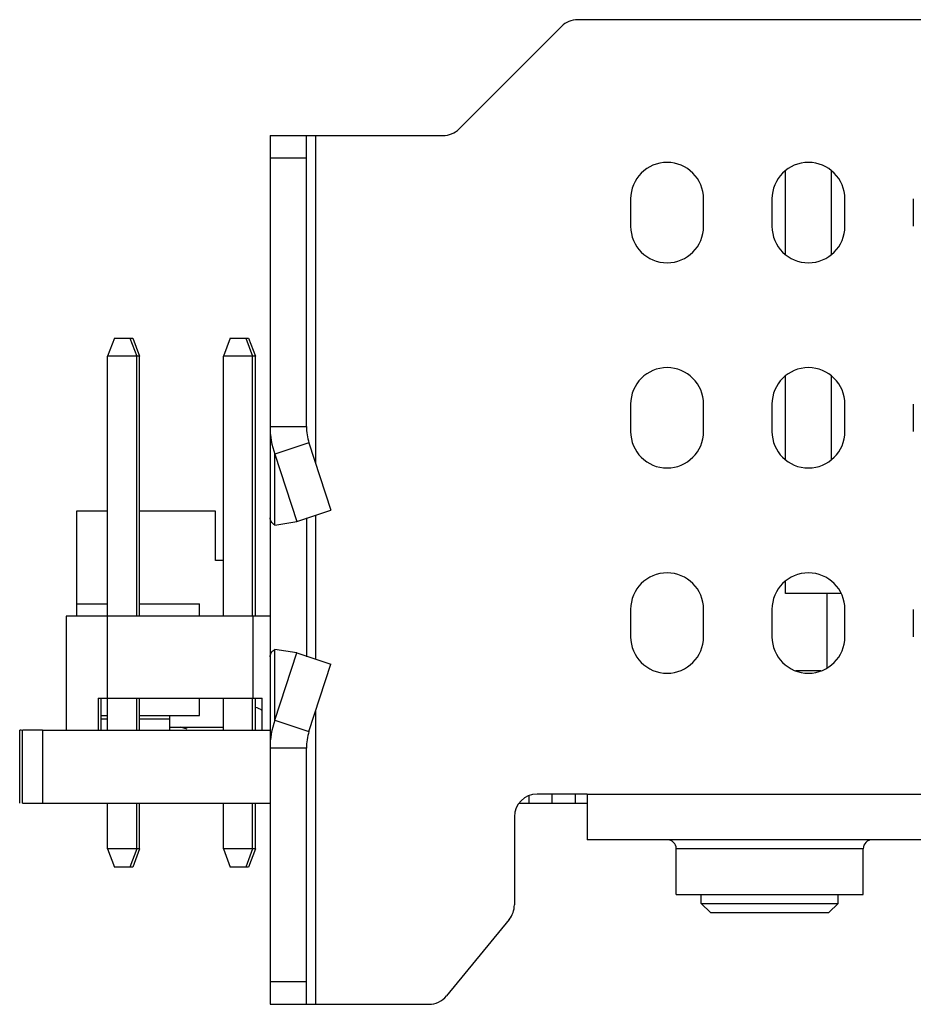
# Model space of a CAD drawing. Header units: millimetres. Extents: x 137 to 398, y 52 to 260.
# Tile 11 of 16: x 190 to 203, y 245 to 260. Entities that reach past the tile are written whole.
import ezdxf

# ---------------------------------------------------------------- set-up
doc = ezdxf.new("R2010")
doc.units = ezdxf.units.MM
doc.header["$LTSCALE"] = 23.1
doc.layers.add('20_ALL_FEATURES', color=7, linetype='CONTINUOUS')

msp = doc.modelspace()

# ---------------------------------------------------------------- linework, layer by layer
at = {"layer": '20_ALL_FEATURES', "color": 0}
for p, q in [((266.2815, 259.5606), (197.9235, 259.5606)), ((196.1889, 257.9641), (197.6877, 259.4629)), ((193.4232, 257.8664), (193.4232, 245.16)), ((193.4232, 257.8664), (195.9531, 257.8664)), ((193.9568, 253.6109), (193.9568, 257.8664)), ((194.0902, 257.8664), (194.0902, 253.071)), ((193.9568, 257.5329), (193.4232, 257.5329)), ((200.9668, 256.1236), (200.9668, 257.3546)), ((201.6338, 257.3548), (201.6338, 256.1236)), ((198.6991, 256.9393), (198.6991, 256.5391)), ((199.7663, 256.5391), (199.7663, 256.9393)), ((200.7668, 256.9393), (200.7668, 256.5391)), ((201.834, 256.5391), (201.834, 256.9393)), ((202.8345, 256.9393), (202.8345, 256.5391)), ((191.147, 254.9049), (191.047, 254.6381)), ((191.147, 254.9049), (191.4161, 254.9049)), ((191.3738, 254.9049), (191.4738, 254.6381)), ((191.4161, 254.9049), (191.5162, 254.6381)), ((192.8412, 254.9049), (192.7411, 254.6381)), ((192.8412, 254.9049), (193.1103, 254.9049)), ((193.068, 254.9049), (193.168, 254.6381)), ((193.1103, 254.9049), (193.2104, 254.6381)), ((191.047, 250.8362), (191.047, 254.6381)), ((191.5162, 254.6381), (191.047, 254.6381)), ((191.4738, 250.8362), (191.4738, 254.6381)), ((191.5162, 250.8362), (191.5162, 254.6381)), ((192.7411, 250.8362), (192.7411, 254.6381)), ((193.2104, 254.6381), (192.7411, 254.6381)), ((193.168, 250.8362), (193.168, 254.6381)), ((193.2104, 250.8362), (193.2104, 254.6381)), ((200.9668, 253.1221), (200.9668, 254.3531)), ((201.6338, 254.3533), (201.6338, 253.1221)), ((198.6991, 253.9378), (198.6991, 253.5376)), ((199.7663, 253.5376), (199.7663, 253.9378)), ((200.7668, 253.9378), (200.7668, 253.5376)), ((201.834, 253.5376), (201.834, 253.9378)), ((202.8345, 253.9378), (202.8345, 253.5376)), ((193.4232, 253.6109), (193.9568, 253.6109)), ((193.9923, 253.3709), (193.4941, 253.2053)), ((193.9923, 253.3709), (194.3139, 252.3862)), ((193.4941, 252.169), (193.4941, 253.2053)), ((193.4941, 253.2053), (193.8157, 252.2206)), ((190.5908, 252.3703), (190.5908, 250.8362)), ((191.047, 252.3703), (190.5908, 252.3703)), ((192.6252, 252.3703), (191.5162, 252.3703)), ((192.6252, 251.6499), (192.6252, 252.3703)), ((193.8157, 252.2206), (194.3139, 252.3862)), ((194.0902, 252.3119), (194.0902, 250.2076)), ((193.4941, 252.169), (193.8157, 252.2206)), ((193.9568, 252.2769), (193.9568, 250.2426)), ((192.7411, 251.6499), (192.6252, 251.6499)), ((200.9668, 251.1697), (200.9668, 251.3516)), ((201.7797, 251.1697), (200.9668, 251.1697)), ((201.5735, 250.0783), (201.5735, 251.1697)), ((190.5908, 251.0163), (191.047, 251.0163)), ((191.5162, 251.0163), (192.3917, 251.0163)), ((192.3917, 250.8362), (192.3917, 251.0163)), ((198.6991, 250.9363), (198.6991, 250.5361)), ((199.7663, 250.5361), (199.7663, 250.9363)), ((200.7668, 250.9363), (200.7668, 250.5361)), ((201.834, 250.5361), (201.834, 250.9363)), ((202.8345, 250.9363), (202.8345, 250.5361)), ((190.44, 250.8362), (190.44, 249.1687)), ((193.4232, 250.8362), (190.44, 250.8362)), ((191.0403, 250.8362), (191.0403, 249.6356)), ((193.1747, 249.6356), (193.1747, 250.8362)), ((193.4941, 249.3142), (193.4941, 250.3505)), ((193.8157, 250.2989), (193.4941, 250.3505)), ((193.4941, 249.3142), (193.8157, 250.2989)), ((193.8157, 250.2989), (194.3139, 250.1333)), ((193.9923, 249.1486), (194.3139, 250.1333)), ((201.483, 250.0358), (201.1179, 250.0358)), ((190.9069, 249.6356), (190.9069, 249.1687)), ((190.9069, 249.6356), (193.3081, 249.6356)), ((190.9492, 249.6356), (190.9492, 249.1687)), ((191.047, 249.1687), (191.047, 249.6356)), ((191.4738, 249.1687), (191.4738, 249.6356)), ((191.5162, 249.1687), (191.5162, 249.6356)), ((192.3917, 249.3821), (192.3917, 249.6356)), ((192.7411, 249.1687), (192.7411, 249.6356)), ((193.168, 249.1687), (193.168, 249.6356)), ((193.2104, 249.1687), (193.2104, 249.6356)), ((193.3081, 249.1687), (193.3081, 249.6356)), ((194.0902, 249.4485), (194.0902, 245.16)), ((190.9492, 249.3821), (191.047, 249.3821)), ((190.9492, 249.3355), (191.047, 249.3355)), ((191.5162, 249.3821), (192.3917, 249.3821)), ((191.5162, 249.3355), (191.9582, 249.3355)), ((191.9582, 249.1687), (191.9582, 249.3821)), ((193.4941, 249.3142), (193.9923, 249.1486)), ((189.7612, 248.1015), (189.7612, 249.1687)), ((189.7896, 249.1687), (189.7612, 249.1687)), ((189.8042, 248.1015), (189.8042, 249.1687)), ((190.0946, 249.1687), (189.8042, 249.1687)), ((190.0947, 249.1687), (190.0947, 248.1015)), ((190.0947, 249.1687), (193.4232, 249.1687)), ((191.9582, 249.2154), (192.7411, 249.2154)), ((192.2097, 249.1832), (192.1129, 249.2154)), ((193.9568, 248.9086), (193.4232, 248.9086)), ((193.9568, 245.16), (193.9568, 248.9086)), ((197.2102, 248.2115), (197.2102, 248.1015)), ((198.0655, 248.2349), (197.3318, 248.2349)), ((197.549, 248.1015), (197.549, 248.2349)), ((197.8879, 248.2349), (197.8879, 248.1015)), ((198.0655, 248.2349), (198.0655, 247.5679)), ((198.0655, 248.2349), (203.4015, 248.2349)), ((189.8042, 248.1015), (193.4232, 248.1015)), ((191.047, 247.4345), (191.047, 248.1015)), ((191.4738, 247.4345), (191.4738, 248.1015)), ((191.5162, 247.4345), (191.5162, 248.1015)), ((192.7411, 247.4345), (192.7411, 248.1015)), ((193.168, 247.4345), (193.168, 248.1015)), ((193.2104, 247.4345), (193.2104, 248.1015)), ((197.0717, 248.1015), (198.0655, 248.1015)), ((196.9983, 247.9014), (196.9983, 246.6133)), ((203.4015, 247.5679), (198.0655, 247.5679)), ((191.047, 247.4345), (191.147, 247.1677)), ((191.5162, 247.4345), (191.047, 247.4345)), ((191.4738, 247.4345), (191.3738, 247.1677)), ((191.5162, 247.4345), (191.4161, 247.1677)), ((192.7411, 247.4345), (192.8412, 247.1677)), ((193.2104, 247.4345), (192.7411, 247.4345)), ((193.168, 247.4345), (193.068, 247.1677)), ((193.2104, 247.4345), (193.1103, 247.1677)), ((199.3662, 246.7675), (199.3662, 247.4345)), ((202.1009, 247.4345), (199.3662, 247.4345)), ((202.1009, 246.7675), (202.1009, 247.4345)), ((191.4161, 247.1677), (191.147, 247.1677)), ((193.1103, 247.1677), (192.8412, 247.1677)), ((199.3662, 246.7675), (202.1009, 246.7675)), ((199.7329, 246.6341), (199.7329, 246.7675)), ((201.7339, 246.6341), (201.7339, 246.7675)), ((199.7329, 246.6341), (199.8663, 246.5007)), ((199.7329, 246.6341), (201.7339, 246.6341)), ((201.7339, 246.6341), (201.6005, 246.5007)), ((196.9227, 246.4018), (196.0045, 245.2821)), ((199.8663, 246.5007), (201.6005, 246.5007)), ((193.4232, 245.4935), (193.9568, 245.4935)), ((193.4232, 245.16), (195.7466, 245.16))]:
    msp.add_line(p, q, dxfattribs=at)
for centre, radius, start, end in [((197.9235, 259.2271), 0.3335, 90, 135), ((195.9531, 258.1999), 0.3335, 270, 315), ((199.2327, 256.9393), 0.5336, 0, 180), ((201.3004, 256.9393), 0.5336, 0, 180), ((199.2327, 256.5391), 0.5336, 180, 0), ((201.3004, 256.5391), 0.5336, 180, 0), ((199.2327, 253.9378), 0.5336, 0, 180), ((201.3004, 253.9378), 0.5336, 0, 180), ((194.7931, 253.6118), 0.8363, 180.05778, 196.74049), ((199.2327, 253.5376), 0.5336, 180, 0), ((201.3004, 253.5376), 0.5336, 180, 0), ((199.2327, 250.9363), 0.5336, 0, 180), ((201.3004, 250.9363), 0.5336, 0, 180), ((199.2327, 250.5361), 0.5336, 180, 0), ((201.3004, 250.5361), 0.5336, 180, 0), ((193.1828, 249.3254), 0.1777, 45.11927, 81.06354), ((194.7931, 248.9077), 0.8363, 163.25951, 179.94222), ((197.3318, 247.9014), 0.3335, 90, 180), ((199.2328, 247.4345), 0.1334, 0, 90), ((202.2343, 247.4345), 0.1334, 90, 180), ((196.6648, 246.6133), 0.3335, 320.64825, 0), ((195.7466, 245.4935), 0.3335, 270, 320.64825)]:
    msp.add_arc(centre, radius, start, end, dxfattribs=at)
for points in [[(193.4232, 253.6109), (193.4232, 253.4737), (193.4477, 253.3345), (193.4941, 253.2053)], [(193.4941, 249.3142), (193.4477, 249.185), (193.4232, 249.0458), (193.4232, 248.9086)]]:
    msp.add_open_spline(points, degree=3, dxfattribs=at)
for points, knots in [([(193.4941, 252.169), (193.4736, 252.1826), (193.439, 252.2125), (193.4232, 252.2571), (193.4232, 252.2769)], [0, 0, 0, 0, 0.553051, 1, 1, 1, 1]), ([(193.4232, 250.2426), (193.4232, 250.2624), (193.439, 250.307), (193.4736, 250.3369), (193.4941, 250.3505)], [0, 0, 0, 0, 0.446949, 1, 1, 1, 1])]:
    msp.add_open_spline(points, degree=3, knots=knots, dxfattribs=at)

doc.saveas('drawing.dxf')
